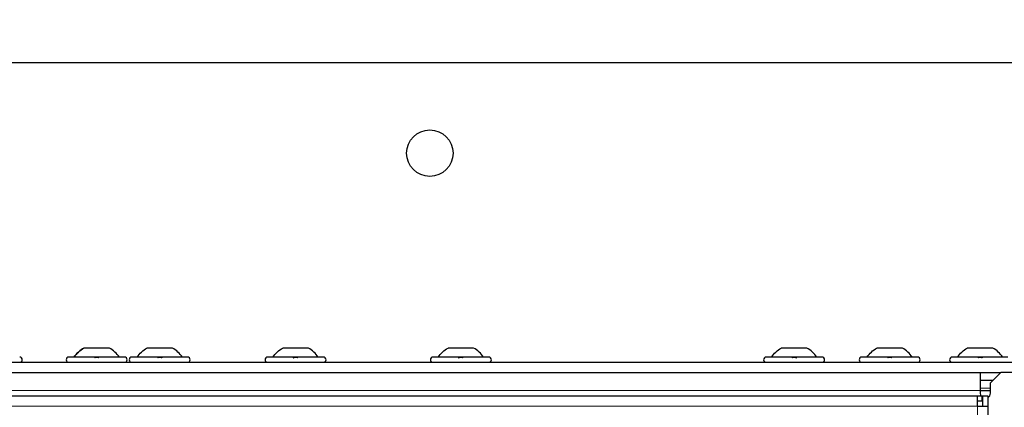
# Model space of a CAD drawing. Header units: millimetres. Extents: x 5 to 418, y 2 to 292.
# Tile 60 of 87: x 110 to 141, y 241 to 253. Entities that reach past the tile are written whole.
import ezdxf

# ---------------------------------------------------------------- set-up
doc = ezdxf.new("R2010")
doc.units = ezdxf.units.MM
doc.layers.add('SLD-0', color=7, linetype='Continuous')
doc.styles.add('SLDTEXTSTYLE0', font='TXT', dxfattribs={"width": 0.605})
doc.dimstyles.new('SLDDIMSTYLE0', dxfattribs={"dimtxt": 3.5, "dimasz": 3.302, "dimexe": 0, "dimexo": 0.0625, "dimgap": 0.875, "dimtad": 1, "dimlfac": 6, "dimrnd": 1e-09, "dimzin": 12, "dimdsep": 46, "dimtxsty": 'SLDTEXTSTYLE0', "dimsah": 1, "dimcen": 0.09, "dimadec": 0, "dimazin": 3, "dimtfac": 1, "dimtofl": 0, "dimtmove": 0, "dimatfit": 3, "dimfxl": 1, "dimfrac": 2, "dimtolj": 1, "dimtzin": 12, "dimarcsym": 0})
doc.dimstyles.new('SLDDIMSTYLE1', dxfattribs={"dimtxt": 3.5, "dimasz": 3.302, "dimexe": 0, "dimexo": 0.0625, "dimgap": 0.875, "dimtad": 1, "dimdec": 0, "dimlfac": 6, "dimrnd": 1e-09, "dimzin": 12, "dimdsep": 46, "dimtxsty": 'SLDTEXTSTYLE0', "dimsah": 1, "dimcen": 0.09, "dimadec": 0, "dimazin": 3, "dimtfac": 1, "dimtofl": 0, "dimtmove": 0, "dimatfit": 3, "dimfxl": 1, "dimfrac": 2, "dimtolj": 1, "dimtzin": 12, "dimarcsym": 0})

# ---------------------------------------------------------------- blocks, each defined once
blk = doc.blocks.new('_D_1')
at = {"layer": 'SLD-0', "color": 7}
for p, q in [((53.682, 251.205), (53.682, 263.039)), ((148.015, 251.205), (148.015, 263.039)), ((53.682, 262.039), (148.015, 262.039))]:
    blk.add_line(p, q, dxfattribs=at)
for points in [[(53.682, 262.039), (56.984, 261.531), (56.984, 262.547)], [(148.015, 262.039), (144.713, 262.547), (144.713, 261.531)]]:
    blk.add_solid(points, dxfattribs=at)
at = {"layer": 'SLD-0', "color": 7, "insert": (96.838, 266.55), "char_height": 3.5, "attachment_point": 1, "style": 'SLDTEXTSTYLE0'}
blk.add_mtext('566', dxfattribs=at)
blk = doc.blocks.new('_D_2')
at = {"layer": 'SLD-0', "color": 7}
for p, q in [((147.348, 252.039), (157.337, 252.039)), ((156.337, 81.225), (156.337, 252.039)), ((131.17, 81.225), (157.337, 81.225))]:
    blk.add_line(p, q, dxfattribs=at)
for points in [[(156.337, 252.039), (155.829, 248.737), (156.845, 248.737)], [(156.337, 81.225), (156.845, 84.527), (155.829, 84.527)]]:
    blk.add_solid(points, dxfattribs=at)
at = {"layer": 'SLD-0', "color": 7, "insert": (151.826, 161.285), "char_height": 3.5, "attachment_point": 1, "rotation": 90, "style": 'SLDTEXTSTYLE0'}
blk.add_mtext('1025', dxfattribs=at)

msp = doc.modelspace()

# ---------------------------------------------------------------- linework, layer by layer
at = {"color": 7, "linetype": 'Continuous', "lineweight": 25}
for p, q in [((147.3484, 252.0387), (54.3484, 252.0387)), ((112.5109, 242.8304), (111.6859, 242.8304)), ((114.5442, 242.8304), (113.7192, 242.8304)), ((118.9276, 242.8304), (118.1026, 242.8304)), ((124.2609, 242.8304), (123.4359, 242.8304)), ((135.0109, 242.8304), (134.1859, 242.8304)), ((138.0942, 242.8304), (137.2692, 242.8304)), ((141.0109, 242.8304), (140.1859, 242.8304)), ((112.9984, 242.5387), (111.1984, 242.5387)), ((115.0317, 242.5387), (113.2317, 242.5387)), ((119.4151, 242.5387), (117.6151, 242.5387)), ((124.7484, 242.5387), (122.9484, 242.5387)), ((135.4984, 242.5387), (133.6984, 242.5387)), ((138.5817, 242.5387), (136.7817, 242.5387)), ((141.4984, 242.5387), (139.6984, 242.5387)), ((60.0151, 242.3721), (141.6817, 242.3721)), ((60.4317, 242.0387), (141.2651, 242.0387)), ((140.5984, 242.0387), (140.5984, 241.4554)), ((141.0151, 241.7887), (140.5984, 241.7887)), ((141.2651, 242.0387), (140.9317, 241.7054)), ((141.6817, 242.0387), (141.2651, 242.0387)), ((140.5984, 241.4554), (140.5984, 241.3721)), ((140.5984, 241.4554), (140.9317, 241.4554)), ((140.9317, 241.3721), (140.9317, 241.7054)), ((61.1817, 241.2887), (140.5151, 241.2887)), ((140.5151, 240.9554), (140.5151, 241.2887)), ((140.5151, 241.2887), (140.6651, 241.2887)), ((140.5151, 241.1221), (140.6651, 241.1221)), ((140.6651, 241.1221), (140.6651, 241.2887)), ((140.6651, 241.2387), (140.6817, 241.2277)), ((140.6817, 241.2887), (140.6817, 240.9554)), ((140.6817, 241.2887), (140.8484, 241.2887)), ((140.8484, 241.2887), (140.8484, 240.9554)), ((140.5151, 240.9554), (140.8484, 240.9554)), ((140.8484, 240.9554), (140.8484, 220.7887))]:
    msp.add_line(p, q, dxfattribs=at)
at = {"color": 7, "linetype": 'Continuous', "lineweight": 18}
for p, q in [((140.5984, 241.4554), (61.0984, 241.4554)), ((140.5984, 241.5387), (140.9317, 241.5387)), ((61.1817, 240.9554), (140.5151, 240.9554)), ((140.5151, 220.7887), (140.5151, 240.9554))]:
    msp.add_line(p, q, dxfattribs=at)
at = {"color": 7, "linetype": 'Continuous', "lineweight": 25, "flags": 128}
msp.add_lwpolyline([(140.5984, 241.3721), (140.6111, 241.3083), (140.6207, 241.2887)], dxfattribs=at)
at = {"color": 7, "linetype": 'Continuous', "lineweight": 25}
msp.add_circle((122.8484, 249.1221), 0.75, dxfattribs=at)
for centre, radius, start, end in [((109.6151, 242.4554), 0.0833, 270, 90), ((111.1984, 242.4554), 0.0833, 90, 270), ((112.9984, 242.4554), 0.0833, 270, 90), ((113.2317, 242.4554), 0.0833, 90, 270), ((115.0317, 242.4554), 0.0833, 270, 90), ((117.6151, 242.4554), 0.0833, 90, 270), ((119.4151, 242.4554), 0.0833, 270, 90), ((122.9484, 242.4554), 0.0833, 90, 270), ((124.7484, 242.4554), 0.0833, 270, 90), ((133.6984, 242.4554), 0.0833, 90, 270), ((135.4984, 242.4554), 0.0833, 270, 90), ((136.7817, 242.4554), 0.0833, 90, 270), ((138.5817, 242.4554), 0.0833, 270, 90), ((139.6984, 242.4554), 0.0833, 90, 270), ((140.7651, 241.3721), 0.1667, 300, 360)]:
    msp.add_arc(centre, radius, start, end, dxfattribs=at)
for points, knots in [([(111.6859, 242.8304), (111.6241, 242.791), (111.5004, 242.7121), (111.4102, 242.5965), (111.3651, 242.5387)], [0, 0, 0, 0, 0.5, 1, 1, 1, 1]), ([(112.8317, 242.5387), (112.7866, 242.5965), (112.6964, 242.7121), (112.5727, 242.791), (112.5109, 242.8304)], [0, 0, 0, 0, 0.5, 1, 1, 1, 1]), ([(112.0254, 242.5102), (112.0279, 242.5141), (112.0329, 242.5219), (112.0495, 242.5311), (112.0719, 242.5372), (112.0982, 242.5395), (112.1246, 242.5373), (112.1471, 242.5312), (112.1638, 242.5219), (112.1689, 242.5141), (112.1714, 242.5102)], [0, 0, 0, 0, 0.1252217, 0.2494831, 0.3743256, 0.4990628, 0.6238964, 0.749388, 0.8744406, 1, 1, 1, 1]), ([(114.0587, 242.5102), (114.0612, 242.5141), (114.0662, 242.5219), (114.0829, 242.5311), (114.1052, 242.5372), (114.1315, 242.5395), (114.1579, 242.5373), (114.1804, 242.5312), (114.1972, 242.5219), (114.2022, 242.5141), (114.2047, 242.5102)], [0, 0, 0, 0, 0.1252217, 0.2494831, 0.3743256, 0.4990628, 0.6238964, 0.749388, 0.8744406, 1, 1, 1, 1]), ([(118.4421, 242.5102), (118.4446, 242.5141), (118.4496, 242.5219), (118.4662, 242.5311), (118.4885, 242.5372), (118.5149, 242.5395), (118.5413, 242.5373), (118.5638, 242.5312), (118.5805, 242.5219), (118.5855, 242.5141), (118.588, 242.5102)], [0, 0, 0, 0, 0.1252217, 0.2494831, 0.3743256, 0.4990628, 0.6238964, 0.749388, 0.8744406, 1, 1, 1, 1]), ([(123.7754, 242.5102), (123.7779, 242.5141), (123.7829, 242.5219), (123.7995, 242.5311), (123.8219, 242.5372), (123.8482, 242.5395), (123.8746, 242.5373), (123.8971, 242.5312), (123.9138, 242.5219), (123.9189, 242.5141), (123.9214, 242.5102)], [0, 0, 0, 0, 0.1252217, 0.2494831, 0.3743256, 0.4990628, 0.6238964, 0.749388, 0.8744406, 1, 1, 1, 1]), ([(134.5254, 242.5102), (134.5279, 242.5141), (134.5329, 242.5219), (134.5495, 242.5311), (134.5719, 242.5372), (134.5982, 242.5395), (134.6246, 242.5373), (134.6471, 242.5312), (134.6638, 242.5219), (134.6689, 242.5141), (134.6714, 242.5102)], [0, 0, 0, 0, 0.12522174, 0.24948305, 0.37432565, 0.49906277, 0.6238964, 0.74938803, 0.87444058, 1, 1, 1, 1]), ([(137.6087, 242.5102), (137.6112, 242.5141), (137.6162, 242.5219), (137.6329, 242.5311), (137.6552, 242.5372), (137.6815, 242.5395), (137.7079, 242.5373), (137.7304, 242.5312), (137.7472, 242.5219), (137.7522, 242.5141), (137.7547, 242.5102)], [0, 0, 0, 0, 0.1252217, 0.2494831, 0.3743256, 0.4990628, 0.6238964, 0.749388, 0.8744406, 1, 1, 1, 1]), ([(140.5254, 242.5102), (140.5279, 242.5141), (140.5329, 242.5219), (140.5495, 242.5311), (140.5719, 242.5372), (140.5982, 242.5395), (140.6246, 242.5373), (140.6471, 242.5312), (140.6638, 242.5219), (140.6689, 242.5141), (140.6714, 242.5102)], [0, 0, 0, 0, 0.12522174, 0.24948305, 0.37432565, 0.49906277, 0.6238964, 0.74938803, 0.87444058, 1, 1, 1, 1])]:
    msp.add_open_spline(points, degree=3, knots=knots, dxfattribs=at)
for points in [[(111.3651, 242.5387), (111.4102, 242.5965), (111.5004, 242.7121), (111.6241, 242.791), (111.6859, 242.8304)], [(112.8317, 242.5387), (112.7866, 242.5965), (112.6964, 242.7121), (112.5727, 242.791), (112.5109, 242.8304)], [(113.3984, 242.5387), (113.4435, 242.5965), (113.5337, 242.7121), (113.6574, 242.791), (113.7192, 242.8304)], [(114.8651, 242.5387), (114.8199, 242.5965), (114.7297, 242.7121), (114.606, 242.791), (114.5442, 242.8304)], [(117.7817, 242.5387), (117.8268, 242.5965), (117.9171, 242.7121), (118.0407, 242.791), (118.1026, 242.8304)], [(119.2484, 242.5387), (119.2033, 242.5965), (119.113, 242.7121), (118.9894, 242.791), (118.9276, 242.8304)], [(123.1151, 242.5387), (123.1602, 242.5965), (123.2504, 242.7121), (123.3741, 242.791), (123.4359, 242.8304)], [(124.5817, 242.5387), (124.5366, 242.5965), (124.4464, 242.7121), (124.3227, 242.791), (124.2609, 242.8304)], [(133.8651, 242.5387), (133.9102, 242.5965), (134.0004, 242.7121), (134.1241, 242.791), (134.1859, 242.8304)], [(135.3317, 242.5387), (135.2866, 242.5965), (135.1964, 242.7121), (135.0727, 242.791), (135.0109, 242.8304)], [(136.9484, 242.5387), (136.9935, 242.5965), (137.0837, 242.7121), (137.2074, 242.791), (137.2692, 242.8304)], [(138.4151, 242.5387), (138.3699, 242.5965), (138.2797, 242.7121), (138.156, 242.791), (138.0942, 242.8304)], [(139.8651, 242.5387), (139.9102, 242.5965), (140.0004, 242.7121), (140.1241, 242.791), (140.1859, 242.8304)], [(141.3317, 242.5387), (141.2866, 242.5965), (141.1964, 242.7121), (141.0727, 242.791), (141.0109, 242.8304)]]:
    msp.add_open_spline(points, degree=3, dxfattribs=at)

# ---------------------------------------------------------------- dimensions: what is measured, and where the dimension line sits
at = {"layer": 'SLD-0', "color": 7}
dim = msp.add_linear_dim(base=(148.0151, 262.0387), p1=(53.6817, 251.2054), p2=(148.0151, 251.2054), dimstyle='SLDDIMSTYLE0', dxfattribs=at)
dim.commit()
dim.dimension.update_dxf_attribs({"geometry": '_D_1', "text_midpoint": (100.8484, 262.0387), "dimtype": 160})
dim = msp.add_linear_dim(base=(156.3373, 252.0387), p1=(131.1702, 81.2249), p2=(147.3484, 252.0387), angle=90, dimstyle='SLDDIMSTYLE1', dxfattribs=at)
dim.commit()
dim.dimension.update_dxf_attribs({"geometry": '_D_2', "text_midpoint": (156.3373, 166.6318), "dimtype": 160})

doc.saveas('drawing.dxf')
